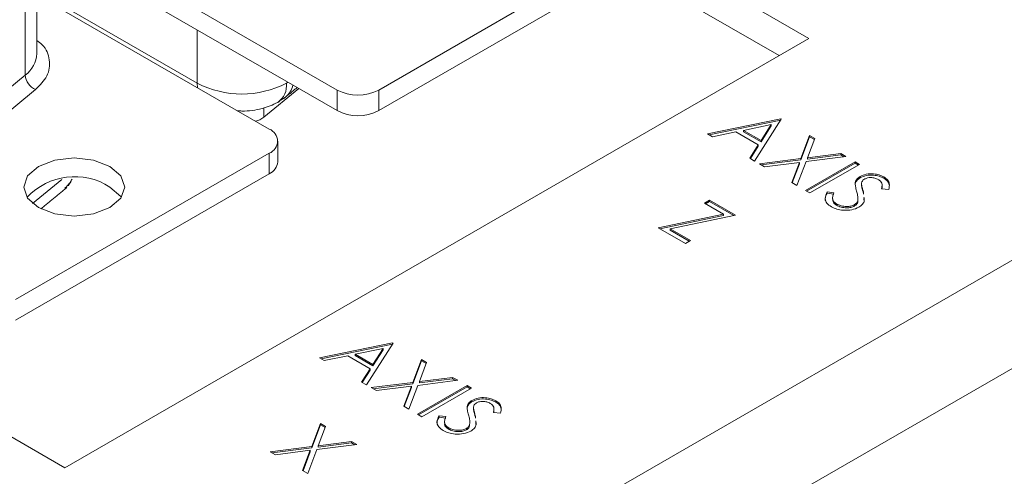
# Model space of a CAD drawing. Header units: inches. Extents: x 0.2 to 16.3, y 0.2 to 11.5.
# Tile 16 of 65: x 2.943 to 3.723, y 2.017 to 2.379. Entities that reach past the tile are written whole.
import ezdxf

# ---------------------------------------------------------------- set-up
doc = ezdxf.new("R2010")
doc.units = ezdxf.units.IN
doc.header["$MEASUREMENT"] = 0

msp = doc.modelspace()

# ---------------------------------------------------------------- linework, layer by layer
at = {"color": 7, "linetype": 'Continuous', "lineweight": 15}
for p, q in [((1.62597, 2.8051), (2.9789, 2.02406)), ((2.89287, 1.7058), (4.73889, 2.77149)), ((4.77613, 2.70698), (2.93011, 1.6413)), ((3.19457, 2.32339), (2.95692, 2.46058)), ((2.94764, 2.4523), (2.94764, 2.33527)), ((2.95692, 2.44425), (3.19457, 2.30706)), ((3.56815, 2.36423), (3.43522, 2.44098)), ((3.42838, 2.43932), (3.22756, 2.32339)), ((3.22756, 2.30706), (3.42838, 2.42299)), ((3.54458, 2.35063), (3.42381, 2.42035)), ((2.95692, 2.40206), (3.08379, 2.32882)), ((2.95692, 2.39855), (3.14084, 2.29237)), ((3.08379, 2.37101), (3.08379, 2.32882)), ((2.9789, 2.02406), (3.56815, 2.36423)), ((2.94764, 2.33527), (2.87504, 2.2754)), ((2.95583, 2.32379), (2.88323, 2.26392)), ((3.08379, 2.32882), (3.08401, 2.32518)), ((3.1642, 2.32459), (3.13657, 2.30179)), ((3.15231, 2.31679), (3.15401, 2.318)), ((3.19457, 2.30706), (3.19457, 2.32339)), ((3.22756, 2.32339), (3.22756, 2.30706)), ((3.13657, 2.30923), (3.13657, 2.30179)), ((3.48791, 2.2886), (3.54583, 2.30052)), ((3.54633, 2.30023), (3.52518, 2.26709)), ((3.54583, 2.30052), (3.54633, 2.30023)), ((3.54583, 2.29945), (3.54583, 2.30052)), ((3.48928, 2.28781), (3.54583, 2.29945)), ((3.53838, 2.29598), (3.51626, 2.29142)), ((3.5303, 2.28332), (3.53838, 2.29598)), ((3.5303, 2.28225), (3.53838, 2.29491)), ((3.53838, 2.29491), (3.53838, 2.29598)), ((3.54583, 2.29945), (3.54583, 2.29945)), ((3.49176, 2.28638), (3.48791, 2.2886)), ((3.51032, 2.2902), (3.49176, 2.28638)), ((3.52813, 2.27992), (3.51032, 2.2902)), ((3.51626, 2.29035), (3.51626, 2.29142)), ((3.51626, 2.29142), (3.5303, 2.28332)), ((3.51626, 2.29035), (3.5303, 2.28225)), ((3.56182, 2.26907), (3.56874, 2.2873)), ((3.56182, 2.268), (3.56874, 2.28622)), ((3.57281, 2.28495), (3.56703, 2.26973)), ((3.56874, 2.2873), (3.57281, 2.28495)), ((3.56874, 2.28622), (3.56874, 2.2873)), ((3.56874, 2.28622), (3.57248, 2.28407)), ((3.52135, 2.2693), (3.52813, 2.27992)), ((3.52185, 2.26901), (3.52813, 2.27885)), ((3.52813, 2.27885), (3.52813, 2.27992)), ((3.5303, 2.28225), (3.5303, 2.28332)), ((3.14084, 2.27333), (2.94002, 2.1574)), ((3.14084, 2.25699), (3.14084, 2.27333)), ((3.52518, 2.26709), (3.52135, 2.2693)), ((3.52896, 2.26491), (3.56182, 2.26907)), ((3.56182, 2.268), (3.56182, 2.26907)), ((3.59745, 2.27072), (3.56589, 2.26672)), ((3.56703, 2.26973), (3.59338, 2.27307)), ((3.56703, 2.26866), (3.59338, 2.272)), ((3.56703, 2.26866), (3.56703, 2.26973)), ((3.59338, 2.27307), (3.59745, 2.27072)), ((3.59338, 2.272), (3.59338, 2.27307)), ((3.59338, 2.272), (3.59593, 2.27053)), ((3.53302, 2.26256), (3.52896, 2.26491)), ((3.53048, 2.26403), (3.56182, 2.268)), ((3.56067, 2.26606), (3.53302, 2.26256)), ((3.5546, 2.2501), (3.56067, 2.26606)), ((3.55494, 2.24991), (3.56067, 2.26499)), ((3.56589, 2.26672), (3.55867, 2.24775)), ((3.56067, 2.26499), (3.56067, 2.26606)), ((3.56547, 2.24383), (3.60475, 2.26651)), ((3.5664, 2.24329), (3.60475, 2.26544)), ((3.60828, 2.26447), (3.569, 2.24179)), ((3.60475, 2.26651), (3.60828, 2.26447)), ((3.60475, 2.26544), (3.60475, 2.26651)), ((3.60475, 2.26544), (3.60735, 2.26394)), ((2.94002, 2.14106), (3.14084, 2.25699)), ((3.60868, 2.25375), (3.60868, 2.25482)), ((3.62753, 2.25345), (3.62753, 2.25452)), ((2.9535, 2.23343), (2.97672, 2.25259)), ((3.55867, 2.24775), (3.5546, 2.2501)), ((3.6049, 2.24903), (3.6049, 2.2501)), ((3.60988, 2.24738), (3.60988, 2.24845)), ((3.569, 2.24179), (3.56547, 2.24383)), ((3.58262, 2.24268), (3.58793, 2.24191)), ((3.58262, 2.24161), (3.58262, 2.24268)), ((3.58262, 2.24161), (3.58793, 2.24084)), ((3.61125, 2.24208), (3.61125, 2.24315)), ((3.63134, 2.24464), (3.62574, 2.24509)), ((3.48547, 2.2337), (3.4895, 2.23602)), ((3.50043, 2.22506), (3.48547, 2.2337)), ((3.4864, 2.23316), (3.4895, 2.23495)), ((3.4895, 2.23602), (3.51015, 2.2241)), ((3.4895, 2.23495), (3.4895, 2.23602)), ((3.4895, 2.23495), (3.50878, 2.22382)), ((3.59001, 2.23208), (3.59001, 2.23315)), ((3.60436, 2.23148), (3.60436, 2.23255)), ((3.60681, 2.23452), (3.60681, 2.23559)), ((3.4487, 2.21422), (3.50043, 2.22506)), ((3.45006, 2.21343), (3.50043, 2.22398)), ((3.51015, 2.2241), (3.45841, 2.21326)), ((3.50043, 2.22398), (3.50043, 2.22506)), ((3.47036, 2.20171), (3.4487, 2.21422)), ((3.45841, 2.21326), (3.47439, 2.20404)), ((3.45841, 2.21219), (3.45841, 2.21326)), ((3.45841, 2.21219), (3.47346, 2.2035)), ((3.47439, 2.20404), (3.47036, 2.20171)), ((3.1806, 2.1112), (3.23852, 2.12312)), ((3.18197, 2.11041), (3.23852, 2.12204)), ((3.23902, 2.12283), (3.21787, 2.08968)), ((3.23852, 2.12312), (3.23902, 2.12283)), ((3.23852, 2.12204), (3.23852, 2.12312)), ((3.23852, 2.12204), (3.23852, 2.12204)), ((3.23107, 2.11857), (3.20895, 2.11402)), ((3.20895, 2.11294), (3.20895, 2.11402)), ((3.20895, 2.11402), (3.22299, 2.10591)), ((3.20895, 2.11294), (3.22299, 2.10484)), ((3.22299, 2.10591), (3.23107, 2.11857)), ((3.22299, 2.10484), (3.23107, 2.1175)), ((3.23107, 2.1175), (3.23107, 2.11857)), ((3.18445, 2.10897), (3.1806, 2.1112)), ((3.20301, 2.11279), (3.18445, 2.10897)), ((3.22082, 2.10251), (3.20301, 2.11279)), ((3.22299, 2.10484), (3.22299, 2.10591)), ((3.25451, 2.09166), (3.26143, 2.10989)), ((3.25451, 2.09059), (3.26143, 2.10882)), ((3.2655, 2.10754), (3.25972, 2.09232)), ((3.26143, 2.10989), (3.2655, 2.10754)), ((3.26143, 2.10882), (3.26143, 2.10989)), ((3.26143, 2.10882), (3.26517, 2.10666)), ((3.21403, 2.09189), (3.22082, 2.10251)), ((3.21453, 2.0916), (3.22082, 2.10144)), ((3.22082, 2.10144), (3.22082, 2.10251)), ((3.21787, 2.08968), (3.21403, 2.09189)), ((3.22164, 2.0875), (3.25451, 2.09166)), ((3.22317, 2.08662), (3.25451, 2.09059)), ((3.25451, 2.09059), (3.25451, 2.09166)), ((3.29014, 2.09331), (3.25857, 2.08931)), ((3.25972, 2.09232), (3.28607, 2.09566)), ((3.25972, 2.09125), (3.28607, 2.09459)), ((3.25972, 2.09125), (3.25972, 2.09232)), ((3.28607, 2.09566), (3.29014, 2.09331)), ((3.28607, 2.09459), (3.28607, 2.09566)), ((3.28607, 2.09459), (3.28862, 2.09312)), ((3.22571, 2.08515), (3.22164, 2.0875)), ((3.25336, 2.08865), (3.22571, 2.08515)), ((3.24729, 2.07269), (3.25336, 2.08865)), ((3.24762, 2.0725), (3.25336, 2.08758)), ((3.25857, 2.08931), (3.25136, 2.07035)), ((3.25336, 2.08758), (3.25336, 2.08865)), ((3.25816, 2.06642), (3.29744, 2.0891)), ((3.25909, 2.06589), (3.29744, 2.08803)), ((3.30097, 2.08706), (3.26168, 2.06439)), ((3.29744, 2.0891), (3.30097, 2.08706)), ((3.29744, 2.08803), (3.29744, 2.0891)), ((3.29744, 2.08803), (3.30004, 2.08653)), ((3.30137, 2.07634), (3.30137, 2.07741)), ((3.32021, 2.07604), (3.32021, 2.07711)), ((3.25136, 2.07035), (3.24729, 2.07269)), ((3.26168, 2.06439), (3.25816, 2.06642)), ((3.29758, 2.07162), (3.29758, 2.07269)), ((3.30257, 2.06997), (3.30257, 2.07105)), ((3.32403, 2.06723), (3.31843, 2.06768)), ((3.1745, 2.04082), (3.18143, 2.05905)), ((3.18143, 2.05905), (3.1855, 2.0567)), ((3.18143, 2.05798), (3.18143, 2.05905)), ((3.2753, 2.06527), (3.28062, 2.0645)), ((3.2753, 2.0642), (3.2753, 2.06527)), ((3.2753, 2.0642), (3.28062, 2.06343)), ((3.30394, 2.06467), (3.30394, 2.06574)), ((3.1745, 2.03975), (3.18143, 2.05798)), ((3.1855, 2.0567), (3.17971, 2.04149)), ((3.18143, 2.05798), (3.18516, 2.05582)), ((3.28269, 2.05467), (3.28269, 2.05575)), ((3.29705, 2.05407), (3.29705, 2.05515)), ((3.29949, 2.05711), (3.29949, 2.05818)), ((3.17971, 2.04149), (3.20607, 2.04483)), ((3.17971, 2.04042), (3.20607, 2.04376)), ((3.20607, 2.04483), (3.21014, 2.04248)), ((3.20607, 2.04376), (3.20607, 2.04483)), ((3.20607, 2.04376), (3.20861, 2.04229)), ((3.14164, 2.03666), (3.1745, 2.04082)), ((3.14571, 2.03431), (3.14164, 2.03666)), ((3.14316, 2.03578), (3.1745, 2.03975)), ((3.17335, 2.03782), (3.14571, 2.03431)), ((3.16729, 2.02186), (3.17335, 2.03782)), ((3.16762, 2.02167), (3.17335, 2.03675)), ((3.17857, 2.03848), (3.17135, 2.01951)), ((3.17335, 2.03675), (3.17335, 2.03782)), ((3.1745, 2.03975), (3.1745, 2.04082)), ((3.21014, 2.04248), (3.17857, 2.03848)), ((3.17971, 2.04042), (3.17971, 2.04149)), ((3.17135, 2.01951), (3.16729, 2.02186))]:
    msp.add_line(p, q, dxfattribs=at)
at = {"color": 7, "linetype": 'Continuous', "lineweight": 15, "flags": 128}
for points in [[(3.15566, 2.32952), (3.15526, 2.32927), (3.1545, 2.32882)], [(3.01474, 2.26285), (3.00176, 2.26785), (2.98646, 2.26961), (2.97115, 2.26785), (2.95817, 2.26285), (2.9495, 2.25536), (2.94646, 2.24652), (2.9495, 2.23768), (2.95817, 2.23019), (2.97115, 2.22519), (2.98646, 2.22343), (3.00176, 2.22519), (3.01474, 2.23019), (3.02341, 2.23768), (3.02646, 2.24652), (3.02341, 2.25536), (3.01474, 2.26285)], [(3.01474, 2.24652), (3.02341, 2.23903), (3.02387, 2.23835)]]:
    msp.add_lwpolyline(points, dxfattribs=at)
at = {"color": 7, "linetype": 'Continuous', "lineweight": 15}
for centre, radius, start, end in [((2.93478, 2.35332), 0.02217, 305.46555, 357.26183), ((2.96105, 2.33618), 0.01345, 183.90459, 247.13918), ((3.11914, 2.39706), 0.07685, 242.6096, 297.39043), ((3.13781, 2.32718), 0.01677, 305.70291, 5.62015), ((3.14332, 2.33061), 0.01653, 310.27509, 348.43147), ((3.21106, 2.35523), 0.03586, 242.60968, 297.39034), ((3.12554, 2.31614), 0.01809, 284.38312, 307.54885), ((3.21106, 2.3389), 0.03586, 242.60968, 297.39034), ((3.13723, 2.28285), 0.01019, 290.78341, 69.21654), ((3.136, 2.26768), 0.01174, 294.37413, 354.30593), ((2.98679, 2.20299), 0.05173, 57.29597, 136.86868)]:
    msp.add_arc(centre, radius, start, end, dxfattribs=at)
for points in [[(2.95692, 2.35226), (2.95692, 2.4693)], [(3.154, 2.318), (3.1629, 2.32534)], [(3.14759, 2.31356), (3.15404, 2.31802)], [(3.14767, 2.26652), (3.14767, 2.28285)], [(2.96004, 2.22918), (2.98061, 2.24614)], [(2.9837, 2.25046), (2.97906, 2.24551)], [(2.98176, 2.24751), (2.98471, 2.25282)], [(3.60988, 2.24894), (3.60988, 2.2476)], [(3.60993, 2.24774), (3.60988, 2.24738)], [(3.6261, 2.2466), (3.6261, 2.24794)], [(3.5869, 2.23813), (3.5869, 2.23679)], [(3.61125, 2.24315), (3.61149, 2.24078)], [(3.61171, 2.23748), (3.61189, 2.23558)], [(3.30257, 2.07154), (3.30257, 2.0702)], [(3.30262, 2.07033), (3.30257, 2.06997)], [(3.31878, 2.06919), (3.31878, 2.07053)], [(3.27958, 2.06072), (3.27958, 2.05939)], [(3.30394, 2.06574), (3.30417, 2.06337)], [(3.30439, 2.06007), (3.30458, 2.05817)]]:
    msp.add_open_spline(points, degree=1, dxfattribs=at)
for points, knots in [([(2.95692, 2.36264), (2.95831, 2.36159), (2.96417, 2.35716), (2.96767, 2.34718), (2.96632, 2.33452), (2.95925, 2.32729), (2.95583, 2.32379)], [0, 0, 0, 0, 0.0960463, 0.4035452, 0.7110432, 1, 1, 1, 1]), ([(3.11556, 2.30697), (3.11675, 2.30688), (3.12069, 2.30658), (3.12737, 2.30713), (3.13754, 2.30885), (3.14363, 2.31171), (3.14759, 2.31356)], [0, 0, 0, 0, 0.1026526, 0.338905, 0.570248, 1, 1, 1, 1]), ([(3.6049, 2.2501), (3.60522, 2.25109), (3.60581, 2.25285), (3.6078, 2.25422), (3.60868, 2.25482)], [0, 0, 0, 0, 0.559839, 1, 1, 1, 1]), ([(3.6049, 2.24903), (3.60522, 2.25001), (3.60581, 2.25178), (3.6078, 2.25315), (3.60868, 2.25375)], [0, 0, 0, 0, 0.559839, 1, 1, 1, 1]), ([(3.60868, 2.25482), (3.61025, 2.25553), (3.61337, 2.25694), (3.61909, 2.25714), (3.62397, 2.25625), (3.62634, 2.2551), (3.62753, 2.25452)], [0, 0, 0, 0, 0.2795531, 0.5587996, 0.7793813, 1, 1, 1, 1]), ([(3.60868, 2.25375), (3.61025, 2.25445), (3.61337, 2.25587), (3.61909, 2.25607), (3.62397, 2.25518), (3.62634, 2.25403), (3.62753, 2.25345)], [0, 0, 0, 0, 0.2795531, 0.5587996, 0.7793813, 1, 1, 1, 1]), ([(3.62311, 2.25242), (3.62225, 2.25285), (3.62053, 2.2537), (3.61739, 2.2541), (3.61445, 2.25385), (3.61306, 2.2532), (3.61237, 2.25288)], [0, 0, 0, 0, 0.2802708, 0.5599289, 0.7799206, 1, 1, 1, 1]), ([(3.62753, 2.25452), (3.62862, 2.25376), (3.6308, 2.25222), (3.63228, 2.2487), (3.6317, 2.24618), (3.63134, 2.24464)], [0, 0, 0, 0, 0.2797501, 0.5595018, 1, 1, 1, 1]), ([(3.62753, 2.25345), (3.62864, 2.25268), (3.63086, 2.25115), (3.63148, 2.24918), (3.63179, 2.2482)], [0, 0, 0, 0, 0.499998, 1, 1, 1, 1]), ([(3.60599, 2.2433), (3.60561, 2.24456), (3.60494, 2.24681), (3.60491, 2.24909), (3.6049, 2.2501)], [0, 0, 0, 0, 0.560413, 1, 1, 1, 1]), ([(3.61237, 2.25288), (3.61187, 2.25254), (3.61086, 2.25185), (3.60991, 2.25031), (3.60989, 2.24916), (3.60988, 2.24845)], [0, 0, 0, 0, 0.279949, 0.559778, 1, 1, 1, 1]), ([(3.60988, 2.24845), (3.6101, 2.24746), (3.61049, 2.24569), (3.61102, 2.24392), (3.61125, 2.24315)], [0, 0, 0, 0, 0.559907, 1, 1, 1, 1]), ([(3.60988, 2.24738), (3.6101, 2.24639), (3.61049, 2.24461), (3.61102, 2.24285), (3.61125, 2.24208)], [0, 0, 0, 0, 0.559907, 1, 1, 1, 1]), ([(3.62574, 2.24509), (3.62591, 2.24597), (3.62618, 2.24742), (3.62602, 2.24945), (3.62505, 2.25111), (3.62375, 2.25199), (3.62311, 2.25242)], [0, 0, 0, 0, 0.340411, 0.560481, 0.780181, 1, 1, 1, 1]), ([(3.62588, 2.24508), (3.62602, 2.2456), (3.62616, 2.24616), (3.62609, 2.24671), (3.62609, 2.24673)], [0, 0, 0, 0, 0.955202, 1, 1, 1, 1]), ([(3.58132, 2.23566), (3.58125, 2.23581), (3.58044, 2.23777), (3.58157, 2.23976), (3.58262, 2.24161)], [0, 0, 0, 0, 0.076441, 1, 1, 1, 1]), ([(3.58598, 2.23083), (3.58467, 2.23175), (3.58205, 2.2336), (3.58054, 2.23789), (3.58183, 2.24086), (3.58262, 2.24268)], [0, 0, 0, 0, 0.279882, 0.559667, 1, 1, 1, 1]), ([(3.58793, 2.24191), (3.5873, 2.2402), (3.58643, 2.23782), (3.58777, 2.23475), (3.58926, 2.23368), (3.59001, 2.23315)], [0, 0, 0, 0, 0.559322, 0.779779, 1, 1, 1, 1]), ([(3.60681, 2.23559), (3.60689, 2.23704), (3.60704, 2.23962), (3.60631, 2.24217), (3.60599, 2.2433)], [0, 0, 0, 0, 0.559493, 1, 1, 1, 1]), ([(3.61171, 2.23855), (3.61191, 2.23761), (3.61231, 2.2357), (3.61094, 2.23281), (3.60886, 2.23126), (3.60783, 2.23049)], [0, 0, 0, 0, 0.326722, 0.663706, 1, 1, 1, 1]), ([(3.60783, 2.23049), (3.606, 2.22969), (3.60235, 2.22808), (3.59578, 2.22792), (3.59008, 2.22881), (3.58734, 2.23016), (3.58598, 2.23083)], [0, 0, 0, 0, 0.279182, 0.559084, 0.779445, 1, 1, 1, 1]), ([(3.58724, 2.23691), (3.58713, 2.23651), (3.58683, 2.23543), (3.58782, 2.23368), (3.58928, 2.23261), (3.59001, 2.23208)], [0, 0, 0, 0, 0.228979, 0.614696, 1, 1, 1, 1]), ([(3.59001, 2.23315), (3.59117, 2.2326), (3.59349, 2.23151), (3.59766, 2.23094), (3.60156, 2.2313), (3.60343, 2.23213), (3.60436, 2.23255)], [0, 0, 0, 0, 0.280276, 0.560146, 0.780154, 1, 1, 1, 1]), ([(3.59001, 2.23208), (3.59117, 2.23153), (3.59349, 2.23044), (3.59766, 2.22986), (3.60156, 2.23022), (3.60343, 2.23106), (3.60436, 2.23148)], [0, 0, 0, 0, 0.280276, 0.560146, 0.780154, 1, 1, 1, 1]), ([(3.60436, 2.23255), (3.60505, 2.23306), (3.60627, 2.23397), (3.60664, 2.2351), (3.60681, 2.23559)], [0, 0, 0, 0, 0.558993, 1, 1, 1, 1]), ([(3.60436, 2.23148), (3.60505, 2.23199), (3.60627, 2.2329), (3.60664, 2.23402), (3.60681, 2.23452)], [0, 0, 0, 0, 0.558993, 1, 1, 1, 1]), ([(3.29758, 2.07269), (3.29791, 2.07368), (3.29849, 2.07544), (3.30049, 2.07681), (3.30137, 2.07741)], [0, 0, 0, 0, 0.55984, 1, 1, 1, 1]), ([(3.29758, 2.07162), (3.29791, 2.07261), (3.29849, 2.07437), (3.30049, 2.07574), (3.30137, 2.07634)], [0, 0, 0, 0, 0.55984, 1, 1, 1, 1]), ([(3.30137, 2.07741), (3.30293, 2.07812), (3.30606, 2.07953), (3.31177, 2.07973), (3.31666, 2.07885), (3.31903, 2.07769), (3.32021, 2.07711)], [0, 0, 0, 0, 0.279552, 0.5588, 0.779381, 1, 1, 1, 1]), ([(3.30137, 2.07634), (3.30293, 2.07705), (3.30606, 2.07846), (3.31177, 2.07866), (3.31666, 2.07777), (3.31903, 2.07662), (3.32021, 2.07604)], [0, 0, 0, 0, 0.279552, 0.5588, 0.779381, 1, 1, 1, 1]), ([(3.30506, 2.07547), (3.30456, 2.07513), (3.30355, 2.07444), (3.3026, 2.07291), (3.30258, 2.07175), (3.30257, 2.07105)], [0, 0, 0, 0, 0.279946, 0.559776, 1, 1, 1, 1]), ([(3.31579, 2.07502), (3.31493, 2.07544), (3.31322, 2.07629), (3.31007, 2.07669), (3.30713, 2.07645), (3.30575, 2.0758), (3.30506, 2.07547)], [0, 0, 0, 0, 0.2802704, 0.5599292, 0.7799189, 1, 1, 1, 1]), ([(3.31843, 2.06768), (3.31859, 2.06856), (3.31887, 2.07001), (3.3187, 2.07204), (3.31774, 2.07371), (3.31644, 2.07458), (3.31579, 2.07502)], [0, 0, 0, 0, 0.340411, 0.56048, 0.780181, 1, 1, 1, 1]), ([(3.32021, 2.07711), (3.32131, 2.07635), (3.32349, 2.07482), (3.32496, 2.0713), (3.32438, 2.06878), (3.32403, 2.06723)], [0, 0, 0, 0, 0.27975, 0.559502, 1, 1, 1, 1]), ([(3.32021, 2.07604), (3.32133, 2.07528), (3.32355, 2.07374), (3.32417, 2.07178), (3.32448, 2.07079)], [0, 0, 0, 0, 0.499998, 1, 1, 1, 1]), ([(3.29868, 2.06589), (3.2983, 2.06715), (3.29763, 2.0694), (3.2976, 2.07169), (3.29758, 2.07269)], [0, 0, 0, 0, 0.560413, 1, 1, 1, 1]), ([(3.30257, 2.07105), (3.30279, 2.07005), (3.30318, 2.06828), (3.30371, 2.06651), (3.30394, 2.06574)], [0, 0, 0, 0, 0.559908, 1, 1, 1, 1]), ([(3.30257, 2.06997), (3.30279, 2.06898), (3.30318, 2.06721), (3.30371, 2.06544), (3.30394, 2.06467)], [0, 0, 0, 0, 0.559908, 1, 1, 1, 1]), ([(3.31857, 2.06767), (3.31871, 2.0682), (3.31885, 2.06875), (3.31878, 2.0693), (3.31877, 2.06933)], [0, 0, 0, 0, 0.955197, 1, 1, 1, 1]), ([(3.274, 2.05825), (3.27394, 2.0584), (3.27312, 2.06036), (3.27426, 2.06236), (3.2753, 2.0642)], [0, 0, 0, 0, 0.076442, 1, 1, 1, 1]), ([(3.27866, 2.05342), (3.27736, 2.05434), (3.27474, 2.05619), (3.27322, 2.06048), (3.27452, 2.06345), (3.2753, 2.06527)], [0, 0, 0, 0, 0.2798815, 0.5596673, 1, 1, 1, 1]), ([(3.28062, 2.0645), (3.27999, 2.06279), (3.27912, 2.06041), (3.28045, 2.05734), (3.28195, 2.05628), (3.28269, 2.05575)], [0, 0, 0, 0, 0.559322, 0.779779, 1, 1, 1, 1]), ([(3.27993, 2.0595), (3.27982, 2.0591), (3.27952, 2.05802), (3.2805, 2.05627), (3.28196, 2.0552), (3.28269, 2.05467)], [0, 0, 0, 0, 0.2289801, 0.6146971, 1, 1, 1, 1]), ([(3.29949, 2.05818), (3.29958, 2.05963), (3.29973, 2.06222), (3.299, 2.06477), (3.29868, 2.06589)], [0, 0, 0, 0, 0.559493, 1, 1, 1, 1]), ([(3.30439, 2.06115), (3.30459, 2.0602), (3.305, 2.05829), (3.30362, 2.0554), (3.30155, 2.05385), (3.30052, 2.05308)], [0, 0, 0, 0, 0.326721, 0.663706, 1, 1, 1, 1]), ([(3.30052, 2.05308), (3.29869, 2.05228), (3.29503, 2.05067), (3.28847, 2.05051), (3.28277, 2.05141), (3.28003, 2.05275), (3.27866, 2.05342)], [0, 0, 0, 0, 0.279182, 0.559084, 0.779445, 1, 1, 1, 1]), ([(3.28269, 2.05575), (3.28386, 2.0552), (3.28618, 2.0541), (3.29035, 2.05353), (3.29425, 2.05389), (3.29611, 2.05473), (3.29705, 2.05515)], [0, 0, 0, 0, 0.2802758, 0.5601463, 0.7801536, 1, 1, 1, 1]), ([(3.28269, 2.05467), (3.28386, 2.05413), (3.28618, 2.05303), (3.29035, 2.05246), (3.29425, 2.05282), (3.29611, 2.05365), (3.29705, 2.05407)], [0, 0, 0, 0, 0.2802758, 0.5601463, 0.7801536, 1, 1, 1, 1]), ([(3.29705, 2.05515), (3.29773, 2.05565), (3.29896, 2.05656), (3.29933, 2.05769), (3.29949, 2.05818)], [0, 0, 0, 0, 0.558993, 1, 1, 1, 1]), ([(3.29705, 2.05407), (3.29773, 2.05458), (3.29896, 2.05549), (3.29933, 2.05662), (3.29949, 2.05711)], [0, 0, 0, 0, 0.558993, 1, 1, 1, 1])]:
    msp.add_open_spline(points, degree=3, knots=knots, dxfattribs=at)

doc.saveas('drawing.dxf')
